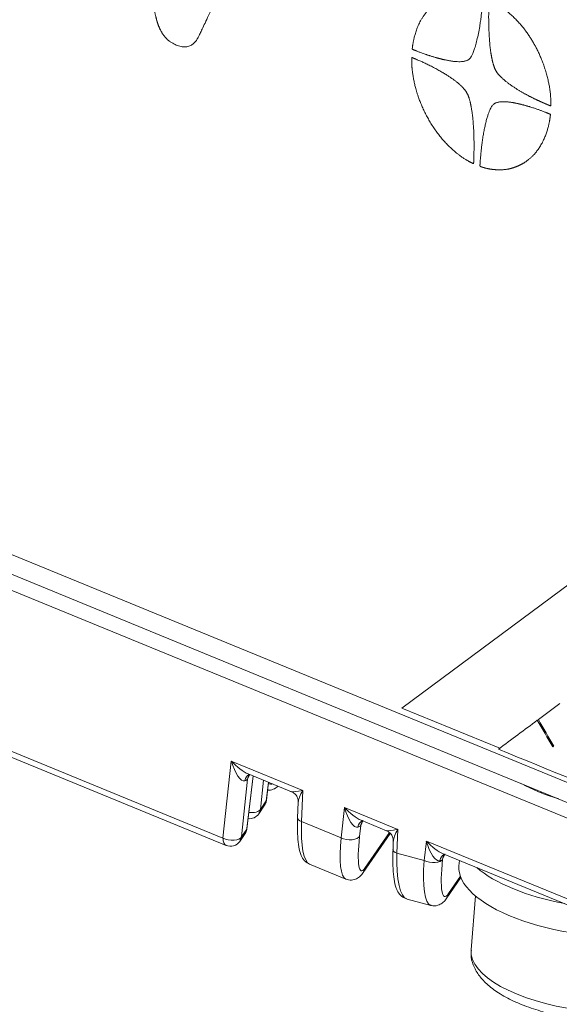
# Model space of a CAD drawing. Header units: millimetres. Extents: x 4 to 836, y 5 to 589.
# Tile 5 of 174: x 146 to 161, y 82 to 108. Entities that reach past the tile are written whole.
import ezdxf

# ---------------------------------------------------------------- set-up
doc = ezdxf.new("R2010")
doc.units = ezdxf.units.MM
doc.layers.add('1', color=7, linetype='Continuous', true_color=0xffffff)

msp = doc.modelspace()

# ---------------------------------------------------------------- linework, layer by layer
at = {"layer": '1', "color": 18, "linetype": 'Continuous', "lineweight": 18}
for p, q in [((180.935, 107.846), (156.403, 89.637)), ((156.403, 89.637), (159.004, 88.57))]:
    msp.add_line(p, q, dxfattribs=at)
at = {"layer": '1', "color": 252, "linetype": 'Continuous', "lineweight": 13}
msp.add_line((117.51, 105.415), (167.647, 84.844), dxfattribs=at)
at = {"layer": '1', "color": 252, "linetype": 'Continuous', "lineweight": 18}
msp.add_line((117.785, 104.777), (168.19, 84.096), dxfattribs=at)
at = {"layer": '1', "color": 27, "linetype": 'Continuous', "lineweight": 18}
for p, q in [((166.718, 84.279), (117.32, 104.546)), ((127.848, 95.785), (151.732, 85.986)), ((152.285, 86.433), (152.454, 87.831)), ((152.318, 87.886), (153.471, 87.413)), ((152.353, 87.874), (152.347, 87.872)), ((152.804, 87.185), (152.862, 87.663)), ((159.838, 87.502), (159.838, 87.502)), ((152.597, 86.825), (152.753, 87.051)), ((153.649, 87.136), (153.633, 86.717)), ((155.323, 86.653), (155.996, 86.377)), ((152.093, 86.093), (152.234, 86.298)), ((155.375, 85.263), (156.093, 86.304)), ((156.175, 86.099), (156.167, 85.872)), ((157.5, 85.76), (164.942, 82.707)), ((153.949, 85.483), (154.913, 85.087)), ((157.599, 84.587), (157.969, 85.133)), ((156.539, 84.557), (157.169, 84.389))]:
    msp.add_line(p, q, dxfattribs=at)
at = {"layer": '1', "color": 27, "linetype": 'Continuous', "lineweight": 13}
for p, q in [((127.766, 95.976), (151.649, 86.177)), ((151.649, 86.177), (151.87, 88.228)), ((151.87, 88.228), (153.769, 87.449)), ((152.304, 87.748), (152.139, 86.212)), ((152.28, 86.417), (152.451, 87.832)), ((152.364, 87.867), (152.304, 87.748)), ((152.727, 87.719), (152.643, 86.943)), ((152.799, 87.169), (152.859, 87.664)), ((153.769, 87.449), (153.737, 86.62)), ((152.643, 86.943), (152.799, 87.169)), ((154.788, 86.188), (154.875, 86.995)), ((154.875, 86.995), (156.294, 86.412)), ((152.139, 86.212), (152.28, 86.417)), ((153.737, 86.62), (154.788, 86.188)), ((155.309, 86.515), (155.278, 86.223)), ((155.369, 86.635), (155.309, 86.515)), ((156.294, 86.412), (156.27, 85.775)), ((155.421, 85.382), (156.073, 86.327)), ((156.997, 85.581), (157.053, 86.101)), ((157.053, 86.101), (164.859, 82.899)), ((156.27, 85.775), (156.997, 85.581)), ((157.546, 85.741), (157.486, 85.622)), ((157.486, 85.622), (157.486, 85.616)), ((157.643, 84.703), (157.957, 85.166))]:
    msp.add_line(p, q, dxfattribs=at)
at = {"layer": '1', "color": 163, "linetype": 'Continuous', "lineweight": 18}
msp.add_line((160.002, 89.313), (160.034, 89.327), dxfattribs=at)
at = {"layer": '1', "color": 9, "linetype": 'Continuous', "lineweight": 18}
for p, q in [((160.107, 87.413), (160.104, 87.381)), ((157.93, 85.584), (157.919, 85.442)), ((157.919, 85.442), (157.919, 85.442)), ((158.357, 84.641), (158.242, 83.204))]:
    msp.add_line(p, q, dxfattribs=at)
at = {"layer": '1', "color": 9, "linetype": 'Continuous', "lineweight": 13}
msp.add_line((158.242, 83.204), (158.242, 83.204), dxfattribs=at)
at = {"layer": '1', "color": 27, "linetype": 'Continuous', "lineweight": 18}
for centre, start, end in [((152.875, 87.756), 262.7483, 320.1361), ((152.506, 87.221), 325.4126, 353.1186), ((152.35, 86.995), 263.6518, 325.4126), ((151.987, 86.469), 325.4126, 353.1186), ((151.846, 86.263), 247.6925, 325.4126)]:
    msp.add_arc(centre, 0.3, start, end, dxfattribs=at)
at = {"layer": '1', "color": 27, "linetype": 'Continuous', "lineweight": 13}
for centre, major_axis, ratio, start_param, end_param in [((152.067, 88.314), (-0.16, 0.613), 0.334581, 1.623972, 3.159862), ((152.067, 88.314), (0.433, -0.432), 0.329341, 4.584344, 5.614998), ((152.449, 87.589), (-0.102, 0.282), 0.694039, 0.000601, 0.929183), ((152.009, 87.781), (0.3, -0.017), 0.336889, 5.561964, 6.118361), ((152.597, 87.696), (0.268, -0.134), 0.90738, 3.140257, 3.458282), ((152.875, 87.756), (-0.298, 0.032), 0.453432, 1.558565, 1.949822), ((153.965, 87.535), (0.499, 0.117), 0.08321, 3.241646, 4.28814), ((153.965, 87.535), (0.298, 0.452), 0.228017, 1.90953, 2.781636), ((152.35, 86.995), (-0.298, 0.032), 0.453432, 1.574322, 2.9942), ((152.35, 86.995), (0.247, -0.17), 0.953161, 6.283164, 6.730737), ((152.506, 87.221), (0.247, -0.17), 0.953161, 6.283164, 6.730737), ((152.506, 87.221), (-0.298, 0.036), 0.38105, 2.99954, 3.141601), ((155.072, 87.081), (-0.16, 0.613), 0.334581, 1.623972, 3.159862), ((155.072, 87.081), (0.433, -0.432), 0.329341, 4.584344, 5.614998), ((153.933, 86.706), (0.3, -0.011), 0.407507, 3.141602, 4.013708), ((151.987, 86.469), (0.247, -0.17), 0.953161, 6.283164, 6.730737), ((151.987, 86.469), (-0.298, 0.036), 0.38105, 2.99954, 3.141601), ((154.305, 87.499), (0.331, 2.023), 0.230827, 2.057642, 3.088302), ((155.454, 86.357), (0.102, -0.282), 0.694039, 3.139199, 4.070776), ((155.014, 86.548), (0.3, -0.017), 0.336889, 5.561964, 6.118361), ((155.602, 86.463), (0.268, -0.134), 0.90738, 3.140257, 3.458282), ((156.491, 86.499), (0.499, 0.117), 0.08321, 3.241646, 4.28814), ((156.491, 86.499), (0.298, 0.452), 0.228017, 1.90953, 2.781636), ((151.846, 86.263), (0.114, 0.278), 0.579051, 2.11092, 3.14158), ((151.846, 86.263), (-0.298, 0.032), 0.453432, 0.901913, 2.9942), ((151.846, 86.263), (0.247, -0.17), 0.953161, 6.283164, 6.730737), ((155.36, 87.066), (0.431, 1.983), 0.209139, 2.073882, 3.101612), ((154.985, 86.275), (0.298, -0.032), 0.453432, 4.043506, 6.135793), ((155.652, 87.014), (0.325, 1.703), 0.145348, 2.081346, 3.460156), ((157.249, 86.188), (-0.16, 0.613), 0.334581, 1.623972, 3.159862), ((157.249, 86.188), (0.433, -0.432), 0.329341, 4.584344, 5.614998), ((156.466, 85.861), (-0.3, 0.011), 0.407507, 0.00001, 0.872115), ((156.834, 86.548), (0.28, 1.994), 0.246487, 2.003337, 3.111562), ((157.631, 85.463), (0.102, -0.282), 0.694039, 3.139199, 4.070776), ((157.192, 85.655), (0.3, -0.017), 0.336889, 5.561964, 6.118361), ((157.779, 85.57), (0.268, -0.134), 0.90738, 3.140257, 3.458282), ((155.128, 85.433), (-0.247, 0.17), 0.953161, 3.141975, 3.589144), ((157.557, 86.355), (0.38, 1.968), 0.22295, 2.017794, 3.116956), ((157.193, 85.667), (-0.298, 0.032), 0.453432, 0.901913, 2.9942), ((157.85, 86.304), (0.307, 1.677), 0.152422, 2.021179, 3.474798), ((157.35, 84.755), (0.248, -0.168), 0.951608, 0.000164, 0.43999)]:
    msp.add_ellipse(centre, major_axis=major_axis, ratio=ratio, start_param=start_param, end_param=end_param, dxfattribs=at)
at = {"layer": '1', "color": 27, "linetype": 'Continuous', "lineweight": 18}
for centre, major_axis, start_param, end_param in [((162.154, 88.239), (3.24, -0.258), 3.831004, 4.233521), ((162.081, 87.323), (-2.243, 0.178), 6.260241, 6.283185)]:
    msp.add_ellipse(centre, major_axis=major_axis, ratio=0.394599, start_param=start_param, end_param=end_param, dxfattribs=at)
at = {"layer": '1', "color": 9, "linetype": 'Continuous', "lineweight": 18}
for centre, start_param, end_param in [((161.906, 85.125), 0, 1.864956), ((161.965, 85.858), 0.491197, 1.286707)]:
    msp.add_ellipse(centre, major_axis=(-3.987, 0.317), ratio=0.394599, start_param=start_param, end_param=end_param, dxfattribs=at)
at = {"layer": '1', "color": 9, "linetype": 'Continuous', "lineweight": 13}
msp.add_ellipse((161.731, 82.927), major_axis=(-3.489, 0.278), ratio=0.394599, start_param=0, end_param=2.852892, dxfattribs=at)
at = {"layer": '1', "color": 7, "linetype": 'Continuous', "lineweight": 18}
for points, degree in [([(149.887, 107.93), (149.886, 107.933), (149.884, 107.943), (149.877, 107.97), (149.855, 108.054), (149.787, 108.32), (149.595, 109.073), (149.479, 109.526), (149.283, 110.294), (149.069, 111.134), (148.869, 111.917), (148.776, 112.281), (148.695, 112.598), (148.695, 112.598), (148.695, 112.598), (148.863, 112.529), (149.041, 112.456), (149.309, 112.346), (149.615, 112.221), (149.615, 112.221), (149.615, 112.221), (149.699, 111.888), (149.769, 111.61), (149.87, 111.208), (149.87, 111.208), (149.87, 111.208), (150.211, 111.068), (150.409, 110.987), (150.631, 110.896), (150.631, 110.896), (150.631, 110.896), (150.611, 110.531), (150.582, 110.008), (150.582, 110.008), (150.582, 110.008), (150.394, 110.085), (150.104, 110.204), (150.104, 110.204), (150.104, 110.204), (150.233, 109.627), (150.335, 109.172), (150.49, 108.478), (150.49, 108.478), (150.49, 108.478), (150.795, 109.19), (151.217, 110.174), (151.561, 110.977), (151.723, 111.356), (151.723, 111.356), (151.723, 111.356), (151.962, 111.258), (152.17, 111.172), (152.388, 111.083), (152.643, 110.978), (152.643, 110.978), (152.643, 110.978), (152.519, 110.713), (152.46, 110.588), (152.274, 110.194), (151.927, 109.458), (151.51, 108.573), (151.265, 108.052), (150.998, 107.486), (150.991, 107.471), (150.89, 107.263), (150.669, 107.149), (150.408, 107.256), (150.161, 107.357), (149.969, 107.623), (149.889, 107.923), (149.889, 107.923), (149.889, 107.923), (149.889, 107.923), (149.889, 107.923), (149.889, 107.923), (149.888, 107.927), (149.887, 107.93)], 8), ([(156.679, 107.177), (156.68, 107.185), (156.683, 107.208), (156.69, 107.269), (156.711, 107.414), (156.799, 107.742), (156.964, 108.064), (157.257, 108.397), (157.597, 108.587), (158.044, 108.657), (158.341, 108.615), (158.535, 108.55), (158.553, 108.543), (158.553, 108.531), (158.539, 108.293), (158.485, 107.714), (158.325, 107.074), (158.215, 106.887), (158.137, 106.858), (158.076, 106.836), (157.903, 106.811), (157.6, 106.852), (157.16, 106.97), (156.857, 107.085), (156.677, 107.159), (156.677, 107.159), (156.677, 107.159), (156.677, 107.159), (156.677, 107.159), (156.678, 107.168), (156.679, 107.177)], 5), ([(158.723, 108.473), (158.724, 108.473), (158.727, 108.472), (158.735, 108.468), (158.755, 108.458), (158.782, 108.445), (158.932, 108.366), (159.134, 108.232), (159.36, 108.032), (159.572, 107.809), (159.737, 107.596), (159.879, 107.371), (160.007, 107.145), (160.122, 106.893), (160.253, 106.517), (160.323, 106.211), (160.351, 105.985), (160.362, 105.822), (160.364, 105.729), (160.364, 105.66), (160.364, 105.646), (160.335, 105.658), (160.278, 105.682), (160.17, 105.728), (160.004, 105.802), (159.815, 105.894), (159.629, 105.993), (159.443, 106.102), (159.185, 106.275), (159.014, 106.432), (158.936, 106.53), (158.902, 106.574), (158.853, 106.671), (158.778, 106.933), (158.731, 107.289), (158.709, 107.725), (158.707, 108.066), (158.712, 108.28), (158.716, 108.389), (158.718, 108.438), (158.72, 108.463), (158.72, 108.475), (158.72, 108.475), (158.72, 108.475), (158.72, 108.475), (158.72, 108.475), (158.722, 108.474), (158.723, 108.473)], 6), ([(158.307, 104.112), (158.307, 104.113), (158.305, 104.113), (158.301, 104.115), (158.291, 104.12), (158.271, 104.13), (158.239, 104.146), (158.168, 104.183), (158.095, 104.226), (157.979, 104.302), (157.826, 104.413), (157.566, 104.647), (157.316, 104.95), (157.102, 105.289), (156.943, 105.603), (156.81, 105.955), (156.761, 106.146), (156.722, 106.298), (156.69, 106.511), (156.673, 106.626), (156.669, 106.705), (156.666, 106.782), (156.664, 106.832), (156.665, 106.908), (156.665, 106.931), (156.665, 106.94), (156.672, 106.937), (156.682, 106.933), (156.703, 106.924), (156.726, 106.915), (156.771, 106.896), (156.833, 106.871), (157.164, 106.726), (157.524, 106.524), (157.69, 106.413), (157.87, 106.286), (158.003, 106.168), (158.093, 106.056), (158.142, 105.994), (158.207, 105.838), (158.262, 105.562), (158.299, 105.259), (158.317, 104.947), (158.321, 104.67), (158.321, 104.505), (158.318, 104.364), (158.315, 104.263), (158.313, 104.197), (158.311, 104.157), (158.31, 104.131), (158.309, 104.112), (158.309, 104.112), (158.309, 104.112), (158.309, 104.112), (158.309, 104.112), (158.308, 104.112), (158.307, 104.112)], 6), ([(160.35, 105.408), (160.349, 105.4), (160.346, 105.376), (160.339, 105.316), (160.32, 105.184), (160.255, 104.938), (160.15, 104.681), (160.006, 104.453), (159.867, 104.302), (159.74, 104.195), (159.614, 104.108), (159.486, 104.047), (159.299, 103.98), (159.138, 103.951), (158.965, 103.949), (158.804, 103.957), (158.656, 103.985), (158.515, 104.03), (158.489, 104.038), (158.476, 104.043), (158.478, 104.083), (158.481, 104.133), (158.496, 104.334), (158.536, 104.741), (158.614, 105.168), (158.703, 105.467), (158.77, 105.633), (158.854, 105.714), (158.892, 105.728), (159.002, 105.769), (159.215, 105.77), (159.549, 105.704), (159.871, 105.612), (160.121, 105.52), (160.276, 105.458), (160.311, 105.444), (160.336, 105.434), (160.351, 105.427), (160.351, 105.427), (160.351, 105.427), (160.351, 105.427), (160.351, 105.427), (160.35, 105.417), (160.35, 105.408)], 5)]:
    msp.add_open_spline(points, degree=degree, dxfattribs=at)
at = {"layer": '1', "color": 163, "linetype": 'Continuous', "lineweight": 18}
for points in [[(160.601, 89.76), (160.411, 89.618), (160.22, 89.476), (160.03, 89.334)], [(160.002, 89.313), (159.658, 89.057), (159.314, 88.801), (158.97, 88.544)], [(160.411, 88.608), (160.275, 88.843), (160.138, 89.078), (160.002, 89.313)], [(160.03, 89.334), (160.166, 89.099), (160.303, 88.863), (160.439, 88.628)], [(158.97, 88.544), (160.324, 87.989), (161.678, 87.433), (163.032, 86.878)], [(160.439, 88.628), (160.43, 88.621), (160.42, 88.614), (160.411, 88.608)]]:
    msp.add_open_spline(points, degree=3, dxfattribs=at)
at = {"layer": '1', "color": 27, "linetype": 'Continuous', "lineweight": 18}
for points, knots in [([(152.329, 87.83), (152.339, 87.847), (152.347, 87.86), (152.355, 87.868), (152.355, 87.869)], [0, 0, 0, 0, 0.965528, 1, 1, 1, 1]), ([(153.447, 87.422), (153.48, 87.412), (153.539, 87.381), (153.613, 87.3), (153.648, 87.21), (153.649, 87.156), (153.647, 87.138)], [0, 0, 0, 0, 0.266601, 0.55295, 0.846534, 1, 1, 1, 1]), ([(153.633, 86.717), (153.631, 86.655), (153.627, 86.477), (153.632, 86.204), (153.66, 85.93), (153.709, 85.742), (153.789, 85.587), (153.879, 85.525), (153.92, 85.502)], [0, 0, 0, 0, 0.104087, 0.307129, 0.51883, 0.753151, 0.900587, 1, 1, 1, 1]), ([(155.334, 86.597), (155.344, 86.614), (155.359, 86.639), (155.374, 86.648), (155.374, 86.649), (155.374, 86.649)], [0, 0, 0, 0, 0.471836, 0.934952, 1, 1, 1, 1]), ([(155.973, 86.386), (156.005, 86.375), (156.065, 86.345), (156.139, 86.264), (156.174, 86.174), (156.174, 86.12), (156.173, 86.101)], [0, 0, 0, 0, 0.266601, 0.55295, 0.846534, 1, 1, 1, 1]), ([(156.167, 85.872), (156.164, 85.809), (156.16, 85.629), (156.165, 85.352), (156.192, 85.07), (156.237, 84.872), (156.308, 84.724), (156.399, 84.612), (156.488, 84.58), (156.526, 84.571)], [0, 0, 0, 0, 0.093587, 0.277475, 0.47093, 0.683743, 0.813095, 0.928025, 1, 1, 1, 1]), ([(157.511, 85.704), (157.521, 85.72), (157.537, 85.745), (157.551, 85.755), (157.552, 85.755), (157.552, 85.755)], [0, 0, 0, 0, 0.471836, 0.934952, 1, 1, 1, 1]), ([(154.911, 85.09), (154.964, 85.07), (155.063, 85.05), (155.209, 85.096), (155.307, 85.174), (155.357, 85.23), (155.375, 85.263)], [0, 0, 0, 0, 0.233735, 0.464382, 0.699289, 1, 1, 1, 1]), ([(157.156, 84.399), (157.165, 84.394), (157.225, 84.362), (157.363, 84.384), (157.487, 84.453), (157.553, 84.523), (157.588, 84.569), (157.599, 84.587)], [0, 0, 0, 0, 0.046471, 0.327523, 0.568277, 0.842016, 1, 1, 1, 1])]:
    msp.add_open_spline(points, degree=3, knots=knots, dxfattribs=at)
at = {"layer": '1', "color": 9, "linetype": 'Continuous', "lineweight": 18}
msp.add_open_spline([(158.253, 83.19), (158.246, 83.156), (158.229, 83.026), (158.292, 82.799), (158.433, 82.535), (158.657, 82.288), (158.966, 82.054), (159.361, 81.84), (159.825, 81.655), (160.337, 81.505), (160.883, 81.391), (161.45, 81.315), (162.024, 81.279), (162.588, 81.283), (163.13, 81.328), (163.637, 81.414), (164.097, 81.541), (164.5, 81.711), (164.783, 81.895), (164.922, 82.03), (164.966, 82.079)], degree=3, knots=[0, 0, 0, 0, 0.017739, 0.06718, 0.116983, 0.171033, 0.230637, 0.293155, 0.355176, 0.416343, 0.476918, 0.537164, 0.597292, 0.65747, 0.717841, 0.778625, 0.840123, 0.902751, 0.966898, 1, 1, 1, 1], dxfattribs=at)

doc.saveas('drawing.dxf')
